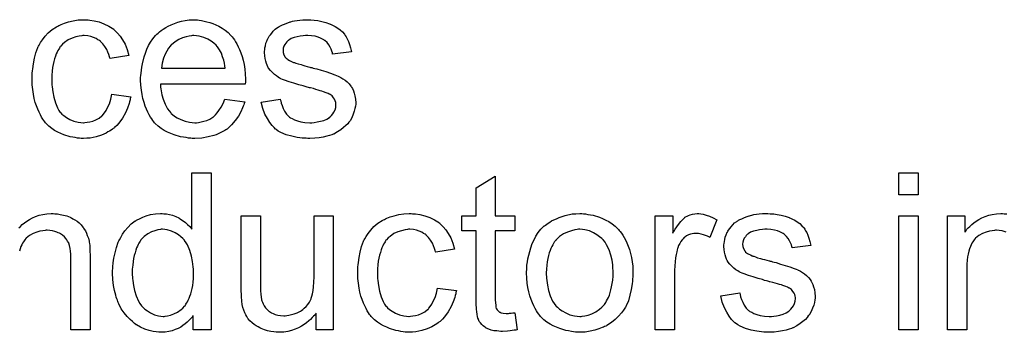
# Model space of a CAD drawing. Extents: x -2.2 to 8.3, y -2.9 to 5.2.
# Tile 91 of 205: x 3.508 to 4.011, y 0.632 to 0.791. Entities that reach past the tile are written whole.
import ezdxf

# ---------------------------------------------------------------- set-up
doc = ezdxf.new("R2010")
doc.units = 0
doc.layers.add('acc-ni-360-20-in-a_document', color=1, linetype='CONTINUOUS')

msp = doc.modelspace()

# ---------------------------------------------------------------- linework, layer by layer
at = {"layer": 'acc-ni-360-20-in-a_document', "color": 1}
for points in [[(3.541957, 0.791137), (3.542651, 0.791137), (3.543577, 0.791021), (3.545775, 0.790674), (3.548205, 0.790095), (3.55075, 0.78917), (3.553296, 0.788013), (3.555725, 0.786393), (3.555841, 0.786393), (3.555957, 0.786162), (3.556651, 0.785467), (3.557692, 0.784426), (3.558965, 0.782922), (3.560238, 0.781071), (3.56151, 0.778757), (3.562667, 0.776096), (3.563477, 0.772972), (3.553874, 0.771468), (3.553874, 0.771583), (3.553758, 0.771699), (3.553643, 0.772393), (3.553296, 0.773434), (3.552717, 0.774707), (3.552139, 0.776096), (3.551213, 0.7776), (3.550172, 0.778988), (3.549015, 0.780145), (3.548899, 0.780261), (3.548436, 0.780608), (3.547626, 0.781071), (3.546701, 0.781649), (3.545428, 0.782228), (3.54404, 0.782691), (3.54242, 0.783038), (3.540684, 0.783153), (3.53999, 0.783153), (3.539412, 0.783038), (3.538139, 0.782922), (3.536403, 0.782459), (3.534552, 0.781881), (3.53247, 0.780955), (3.530503, 0.779567), (3.529577, 0.778757), (3.528652, 0.777831), (3.528652, 0.777715), (3.52842, 0.7776), (3.528189, 0.777253), (3.527957, 0.77679), (3.52761, 0.776211), (3.527148, 0.775517), (3.5268, 0.774707), (3.526338, 0.773782), (3.525875, 0.772625), (3.525528, 0.771352), (3.525065, 0.769963), (3.524718, 0.768459), (3.524486, 0.76684), (3.524255, 0.764988), (3.524024, 0.763021), (3.524024, 0.760939), (3.524024, 0.760823), (3.524024, 0.760476), (3.524024, 0.759782), (3.524139, 0.759088), (3.524139, 0.758046), (3.524255, 0.757005), (3.524602, 0.75446), (3.525065, 0.751683), (3.525875, 0.74879), (3.526916, 0.746245), (3.52761, 0.744972), (3.52842, 0.743931), (3.528652, 0.7437), (3.52923, 0.743121), (3.530271, 0.742311), (3.531544, 0.741386), (3.53328, 0.740344), (3.535247, 0.739534), (3.537561, 0.738956), (3.538833, 0.73884), (3.540106, 0.738725), (3.540337, 0.738725), (3.541032, 0.73884), (3.542189, 0.738956), (3.543461, 0.739187), (3.544965, 0.739534), (3.546585, 0.740229), (3.548205, 0.741038), (3.549709, 0.742196), (3.54994, 0.742311), (3.550287, 0.74289), (3.550982, 0.7437), (3.551792, 0.744972), (3.552602, 0.746476), (3.553527, 0.748328), (3.554221, 0.750642), (3.554684, 0.753187), (3.564403, 0.751914), (3.564403, 0.751799), (3.564287, 0.751452), (3.564171, 0.750989), (3.564056, 0.750294), (3.563824, 0.749369), (3.563593, 0.748443), (3.562783, 0.746129), (3.561742, 0.7437), (3.560238, 0.741038), (3.558387, 0.738493), (3.557345, 0.737336), (3.556188, 0.736179), (3.556073, 0.736063), (3.555841, 0.735948), (3.555494, 0.735716), (3.555031, 0.735369), (3.554453, 0.734906), (3.553643, 0.734444), (3.552717, 0.733981), (3.551792, 0.733402), (3.549478, 0.732361), (3.546701, 0.731551), (3.543693, 0.730857), (3.541957, 0.730741), (3.540222, 0.730625), (3.539065, 0.730625), (3.538255, 0.730741), (3.537213, 0.730857), (3.536056, 0.731088), (3.534784, 0.73132), (3.533395, 0.731551), (3.530271, 0.732477), (3.528767, 0.733171), (3.527148, 0.733865), (3.525528, 0.734791), (3.524024, 0.735832), (3.522519, 0.736989), (3.521131, 0.738377), (3.521015, 0.738493), (3.520784, 0.738725), (3.520437, 0.739187), (3.519974, 0.739766), (3.519511, 0.740576), (3.518817, 0.741617), (3.518239, 0.742774), (3.517544, 0.744047), (3.51685, 0.745551), (3.516272, 0.747286), (3.515577, 0.749022), (3.515115, 0.751104), (3.514652, 0.753187), (3.514305, 0.755617), (3.514073, 0.758046), (3.513958, 0.760707), (3.513958, 0.760823), (3.513958, 0.76117), (3.513958, 0.761633), (3.513958, 0.762327), (3.514073, 0.763137), (3.514073, 0.764063), (3.514189, 0.765104), (3.514305, 0.766261), (3.514652, 0.768807), (3.51523, 0.771583), (3.515925, 0.77436), (3.516966, 0.777137), (3.516966, 0.777253), (3.517082, 0.777484), (3.517313, 0.777831), (3.517544, 0.778294), (3.518239, 0.779567), (3.51928, 0.781071), (3.520668, 0.782806), (3.522288, 0.784542), (3.524255, 0.786277), (3.526453, 0.787666), (3.526569, 0.787666), (3.5268, 0.787781), (3.527148, 0.788013), (3.52761, 0.788244), (3.528189, 0.788476), (3.528883, 0.788823), (3.530619, 0.789517), (3.532585, 0.790095), (3.535015, 0.790674), (3.537561, 0.791137), (3.540337, 0.791252), (3.541263, 0.791252), (3.541957, 0.791137)], [(3.598534, 0.791137), (3.59946, 0.791021), (3.600617, 0.790789), (3.60189, 0.790558), (3.603394, 0.790211), (3.604782, 0.789864), (3.606402, 0.789285), (3.607906, 0.788707), (3.609526, 0.787897), (3.611146, 0.786971), (3.612765, 0.78593), (3.61427, 0.784657), (3.615658, 0.783269), (3.615774, 0.783153), (3.616005, 0.782922), (3.616352, 0.782459), (3.616815, 0.781765), (3.617394, 0.780955), (3.617972, 0.780029), (3.618666, 0.778872), (3.61936, 0.777484), (3.620055, 0.77598), (3.620749, 0.77436), (3.621327, 0.772509), (3.621906, 0.770542), (3.622369, 0.768344), (3.622716, 0.76603), (3.622947, 0.7636), (3.623063, 0.760939), (3.623063, 0.760823), (3.623063, 0.76036), (3.623063, 0.759551), (3.622947, 0.758394), (3.57956, 0.758394), (3.57956, 0.758278), (3.57956, 0.757931), (3.579675, 0.757468), (3.579675, 0.756774), (3.579791, 0.755964), (3.580022, 0.755038), (3.580369, 0.752956), (3.581064, 0.750642), (3.581989, 0.748096), (3.583262, 0.745782), (3.584882, 0.7437), (3.584997, 0.7437), (3.585113, 0.743468), (3.585807, 0.74289), (3.586849, 0.74208), (3.588237, 0.74127), (3.590088, 0.740344), (3.592171, 0.739534), (3.594485, 0.738956), (3.595758, 0.73884), (3.597146, 0.738725), (3.598072, 0.738725), (3.599113, 0.73884), (3.600386, 0.739072), (3.601774, 0.739419), (3.603394, 0.739881), (3.604898, 0.740576), (3.606402, 0.741501), (3.606518, 0.741617), (3.607096, 0.74208), (3.60779, 0.742774), (3.6086, 0.7437), (3.609526, 0.744972), (3.610567, 0.746592), (3.611608, 0.748443), (3.612534, 0.750642), (3.622716, 0.749369), (3.622716, 0.749253), (3.6226, 0.749022), (3.622484, 0.748559), (3.622253, 0.747865), (3.621906, 0.747171), (3.621559, 0.746245), (3.620633, 0.744278), (3.619476, 0.74208), (3.617856, 0.739766), (3.616005, 0.737567), (3.613691, 0.735485), (3.613575, 0.735485), (3.613344, 0.735254), (3.612997, 0.735022), (3.612534, 0.734675), (3.61184, 0.734328), (3.611146, 0.733981), (3.61022, 0.733518), (3.609179, 0.733055), (3.608022, 0.732592), (3.606865, 0.73213), (3.603972, 0.731435), (3.600733, 0.730857), (3.597146, 0.730625), (3.595873, 0.730625), (3.595063, 0.730741), (3.594022, 0.730857), (3.592749, 0.731088), (3.591361, 0.73132), (3.589857, 0.731551), (3.586617, 0.732477), (3.584882, 0.733171), (3.583262, 0.733865), (3.581526, 0.734791), (3.579907, 0.735832), (3.578403, 0.736989), (3.576898, 0.738377), (3.576783, 0.738493), (3.576551, 0.738725), (3.576204, 0.739187), (3.575742, 0.739881), (3.575163, 0.740691), (3.574584, 0.741617), (3.57389, 0.742774), (3.573196, 0.744047), (3.572502, 0.745551), (3.571808, 0.747171), (3.571229, 0.749022), (3.570651, 0.750989), (3.570188, 0.753071), (3.569841, 0.755385), (3.569609, 0.757815), (3.569494, 0.76036), (3.569494, 0.760476), (3.569494, 0.761055), (3.569494, 0.761749), (3.569609, 0.76279), (3.569725, 0.764063), (3.569841, 0.765451), (3.570072, 0.767071), (3.570419, 0.768691), (3.571345, 0.772393), (3.571923, 0.774244), (3.572618, 0.776211), (3.573543, 0.778062), (3.574584, 0.779798), (3.575742, 0.781534), (3.577014, 0.783153), (3.57713, 0.783269), (3.577361, 0.7835), (3.577824, 0.783847), (3.578403, 0.784426), (3.579097, 0.785005), (3.580022, 0.785699), (3.581064, 0.786509), (3.582336, 0.787203), (3.583609, 0.788013), (3.585113, 0.788707), (3.586733, 0.789401), (3.588468, 0.78998), (3.59032, 0.790558), (3.592287, 0.790905), (3.594369, 0.791137), (3.596568, 0.791252), (3.597724, 0.791252), (3.598534, 0.791137)], [(3.6565, 0.791137), (3.658236, 0.791021), (3.660087, 0.790789), (3.662054, 0.790327), (3.664136, 0.789864), (3.666103, 0.78917), (3.666219, 0.78917), (3.666335, 0.789054), (3.666913, 0.788823), (3.667839, 0.78836), (3.668996, 0.787781), (3.670268, 0.786971), (3.671541, 0.786046), (3.672698, 0.785005), (3.673739, 0.783847), (3.673855, 0.783732), (3.674086, 0.783269), (3.674549, 0.782459), (3.675128, 0.781534), (3.675706, 0.780145), (3.676285, 0.778641), (3.676748, 0.776905), (3.67721, 0.774939), (3.667607, 0.773666), (3.667607, 0.773897), (3.667492, 0.77436), (3.66726, 0.77517), (3.666913, 0.776211), (3.666335, 0.777253), (3.66564, 0.77841), (3.664831, 0.779567), (3.663673, 0.780608), (3.663558, 0.780724), (3.663095, 0.780955), (3.662401, 0.781418), (3.66136, 0.781881), (3.660202, 0.782343), (3.658698, 0.782806), (3.656847, 0.783038), (3.65488, 0.783153), (3.653723, 0.783153), (3.652566, 0.783038), (3.651062, 0.782922), (3.649558, 0.782575), (3.647938, 0.782228), (3.646434, 0.781649), (3.645162, 0.780839), (3.645046, 0.780724), (3.644699, 0.780492), (3.644236, 0.780029), (3.643773, 0.779335), (3.643195, 0.778641), (3.642732, 0.777715), (3.642385, 0.776674), (3.642269, 0.775633), (3.642269, 0.775517), (3.642269, 0.775286), (3.642385, 0.774939), (3.642385, 0.774476), (3.642732, 0.773319), (3.643426, 0.772162), (3.643542, 0.772046), (3.643657, 0.77193), (3.643889, 0.771583), (3.644352, 0.771236), (3.644814, 0.770889), (3.645509, 0.770426), (3.646318, 0.770079), (3.647244, 0.769616), (3.64736, 0.769616), (3.647591, 0.769501), (3.648054, 0.769385), (3.648864, 0.769038), (3.650021, 0.768691), (3.651525, 0.768344), (3.652451, 0.767997), (3.653492, 0.767765), (3.654649, 0.767418), (3.655922, 0.767071), (3.656037, 0.767071), (3.656384, 0.766955), (3.656963, 0.76684), (3.657657, 0.766608), (3.658467, 0.766377), (3.659508, 0.766145), (3.661707, 0.765451), (3.664136, 0.764757), (3.666566, 0.763947), (3.668764, 0.763137), (3.66969, 0.76279), (3.6705, 0.762443), (3.670731, 0.762327), (3.671194, 0.762096), (3.671888, 0.761749), (3.67293, 0.76117), (3.673971, 0.760476), (3.675012, 0.759551), (3.676053, 0.758509), (3.676979, 0.757352), (3.677095, 0.757236), (3.677326, 0.756774), (3.677789, 0.75608), (3.678252, 0.755038), (3.678599, 0.753765), (3.679062, 0.752377), (3.679293, 0.750757), (3.679409, 0.748906), (3.679409, 0.748675), (3.679409, 0.748096), (3.679293, 0.747171), (3.679062, 0.745898), (3.678715, 0.74451), (3.678136, 0.743005), (3.677442, 0.74127), (3.676516, 0.73965), (3.676401, 0.739419), (3.675938, 0.738956), (3.675359, 0.738146), (3.674434, 0.73722), (3.673161, 0.736179), (3.671773, 0.735022), (3.670153, 0.733981), (3.668186, 0.732939), (3.66807, 0.732939), (3.667954, 0.732824), (3.66726, 0.732592), (3.666103, 0.732245), (3.664599, 0.731783), (3.662748, 0.73132), (3.660665, 0.730973), (3.658467, 0.730741), (3.655922, 0.730625), (3.65488, 0.730625), (3.65407, 0.730741), (3.653145, 0.730741), (3.651988, 0.730857), (3.650831, 0.730973), (3.649558, 0.731204), (3.646781, 0.731783), (3.643889, 0.732592), (3.641112, 0.733749), (3.639839, 0.734444), (3.638682, 0.735254), (3.638567, 0.735369), (3.638451, 0.735485), (3.637757, 0.736179), (3.636715, 0.73722), (3.635558, 0.73884), (3.634286, 0.740807), (3.633013, 0.743121), (3.631972, 0.746014), (3.631162, 0.749253), (3.640881, 0.750757), (3.640881, 0.750642), (3.640881, 0.750526), (3.641112, 0.749832), (3.641343, 0.748675), (3.641806, 0.747402), (3.642385, 0.746014), (3.643079, 0.74451), (3.64412, 0.743005), (3.645393, 0.741733), (3.645624, 0.741617), (3.646087, 0.74127), (3.647013, 0.740807), (3.64817, 0.740229), (3.649674, 0.73965), (3.651409, 0.739187), (3.653492, 0.73884), (3.655922, 0.738725), (3.657079, 0.738725), (3.658236, 0.73884), (3.65974, 0.739072), (3.66136, 0.739419), (3.663095, 0.739881), (3.664599, 0.74046), (3.665988, 0.741386), (3.666103, 0.741501), (3.666566, 0.741848), (3.667029, 0.742427), (3.667723, 0.743237), (3.668302, 0.744162), (3.66888, 0.745319), (3.669227, 0.746476), (3.669343, 0.747865), (3.669343, 0.747981), (3.669343, 0.748443), (3.669227, 0.749022), (3.668996, 0.749832), (3.668649, 0.750642), (3.66807, 0.751452), (3.667376, 0.752377), (3.666335, 0.753071), (3.666219, 0.753187), (3.665872, 0.753303), (3.665293, 0.75365), (3.664368, 0.753997), (3.662979, 0.75446), (3.662169, 0.754807), (3.661244, 0.755038), (3.660202, 0.755385), (3.659046, 0.755732), (3.657773, 0.75608), (3.656269, 0.756427), (3.656153, 0.756427), (3.655806, 0.756542), (3.655227, 0.756658), (3.654533, 0.756889), (3.653608, 0.757121), (3.652566, 0.757468), (3.650368, 0.758046), (3.647823, 0.758856), (3.645393, 0.759551), (3.643079, 0.76036), (3.642038, 0.760823), (3.641228, 0.76117), (3.640996, 0.761286), (3.640534, 0.761517), (3.639839, 0.76198), (3.638914, 0.762559), (3.637872, 0.763369), (3.636831, 0.764294), (3.63579, 0.765336), (3.634864, 0.766608), (3.634749, 0.766724), (3.634517, 0.767187), (3.63417, 0.767997), (3.633823, 0.768922), (3.633476, 0.770079), (3.633129, 0.771468), (3.632897, 0.772856), (3.632782, 0.774476), (3.632782, 0.774707), (3.632782, 0.77517), (3.632897, 0.775864), (3.633013, 0.776905), (3.633244, 0.777947), (3.633476, 0.77922), (3.633939, 0.780376), (3.634517, 0.781649), (3.634633, 0.781765), (3.634864, 0.782228), (3.635211, 0.782806), (3.63579, 0.783616), (3.636484, 0.784426), (3.637294, 0.785467), (3.63822, 0.786393), (3.639376, 0.787203), (3.639492, 0.787318), (3.639839, 0.787434), (3.640302, 0.787781), (3.640996, 0.788128), (3.641922, 0.788591), (3.642963, 0.789054), (3.644236, 0.789517), (3.645624, 0.78998), (3.645856, 0.790095), (3.646318, 0.790211), (3.647128, 0.790442), (3.64817, 0.790674), (3.649442, 0.790905), (3.650831, 0.791021), (3.652451, 0.791252), (3.655227, 0.791252), (3.6565, 0.791137)], [(3.596683, 0.783153), (3.595989, 0.783153), (3.595526, 0.783038), (3.594253, 0.782922), (3.592749, 0.782575), (3.590898, 0.781996), (3.588931, 0.781186), (3.58708, 0.780029), (3.585229, 0.778525), (3.584997, 0.778294), (3.584535, 0.777715), (3.583725, 0.776674), (3.582915, 0.775286), (3.581989, 0.773666), (3.581179, 0.771583), (3.580485, 0.769154), (3.580138, 0.766492), (3.61265, 0.766492), (3.61265, 0.766608), (3.61265, 0.76684), (3.612534, 0.767187), (3.612534, 0.767649), (3.612303, 0.769038), (3.611956, 0.770542), (3.611377, 0.772393), (3.610799, 0.774129), (3.609873, 0.775864), (3.608832, 0.777368), (3.608832, 0.777484), (3.6086, 0.7776), (3.608022, 0.778294), (3.606981, 0.77922), (3.605592, 0.780261), (3.603857, 0.781302), (3.601774, 0.782228), (3.599344, 0.782922), (3.598072, 0.783038), (3.596683, 0.783153)], [(3.605476, 0.633044), (3.596336, 0.633044), (3.596336, 0.640333), (3.59622, 0.640217), (3.596105, 0.639986), (3.595758, 0.639523), (3.595295, 0.638945), (3.594716, 0.638366), (3.594022, 0.637672), (3.593212, 0.636862), (3.592171, 0.636052), (3.59113, 0.635242), (3.589973, 0.634433), (3.588584, 0.633738), (3.58708, 0.63316), (3.585576, 0.632581), (3.58384, 0.632119), (3.581989, 0.631887), (3.580022, 0.631771), (3.579328, 0.631771), (3.578865, 0.631887), (3.577477, 0.632003), (3.575857, 0.632234), (3.57389, 0.632697), (3.571692, 0.633391), (3.569494, 0.634317), (3.567295, 0.63559), (3.56718, 0.63559), (3.567064, 0.635821), (3.56637, 0.636284), (3.565329, 0.637209), (3.564056, 0.638366), (3.562552, 0.63987), (3.561048, 0.641722), (3.559544, 0.643804), (3.558271, 0.646234), (3.558271, 0.64635), (3.558155, 0.646581), (3.558039, 0.646928), (3.557808, 0.647391), (3.557577, 0.648085), (3.557229, 0.648895), (3.556998, 0.649705), (3.556767, 0.650746), (3.556188, 0.65306), (3.55561, 0.655721), (3.555263, 0.65873), (3.555147, 0.661969), (3.555147, 0.662085), (3.555147, 0.662316), (3.555147, 0.662779), (3.555147, 0.663473), (3.555263, 0.664167), (3.555263, 0.665093), (3.555494, 0.667176), (3.555841, 0.669605), (3.55642, 0.672266), (3.557114, 0.675043), (3.558039, 0.677704), (3.558039, 0.67782), (3.558155, 0.678051), (3.558387, 0.678399), (3.558618, 0.678861), (3.559312, 0.680134), (3.560238, 0.681754), (3.561395, 0.683489), (3.562899, 0.685225), (3.564634, 0.687076), (3.566717, 0.68858), (3.566833, 0.68858), (3.566948, 0.688696), (3.567295, 0.688927), (3.567758, 0.689159), (3.568915, 0.689737), (3.570535, 0.690547), (3.572386, 0.691241), (3.574584, 0.69182), (3.577014, 0.692283), (3.57956, 0.692398), (3.580485, 0.692398), (3.581411, 0.692283), (3.582684, 0.692167), (3.584188, 0.69182), (3.585807, 0.691473), (3.587427, 0.690894), (3.588931, 0.690084), (3.589163, 0.689968), (3.589626, 0.689737), (3.59032, 0.689159), (3.591245, 0.68858), (3.592402, 0.68777), (3.593444, 0.686729), (3.594601, 0.685688), (3.595642, 0.684415), (3.595642, 0.713109), (3.605476, 0.713109), (3.605476, 0.633044)], [(3.750796, 0.691125), (3.760746, 0.691125), (3.760746, 0.683489), (3.750796, 0.683489), (3.750796, 0.649358), (3.750796, 0.649126), (3.750796, 0.648664), (3.750796, 0.647969), (3.750911, 0.647159), (3.751027, 0.645308), (3.751143, 0.644498), (3.751258, 0.64392), (3.751374, 0.643688), (3.751721, 0.643226), (3.752184, 0.642647), (3.752994, 0.642069), (3.753225, 0.641953), (3.753804, 0.641722), (3.754845, 0.64149), (3.756349, 0.641375), (3.757506, 0.641375), (3.758085, 0.64149), (3.758895, 0.64149), (3.75982, 0.641606), (3.760746, 0.641722), (3.762019, 0.633044), (3.761787, 0.633044), (3.761324, 0.632928), (3.760514, 0.632813), (3.759473, 0.632697), (3.758316, 0.632466), (3.757043, 0.63235), (3.754498, 0.632234), (3.753572, 0.632234), (3.752647, 0.63235), (3.75149, 0.632466), (3.750101, 0.632581), (3.748713, 0.632928), (3.74744, 0.633275), (3.746168, 0.633854), (3.746052, 0.63397), (3.745705, 0.634201), (3.745242, 0.634548), (3.744548, 0.635127), (3.743969, 0.635705), (3.743275, 0.636515), (3.742581, 0.637325), (3.742118, 0.638366), (3.742118, 0.638482), (3.741887, 0.638945), (3.741771, 0.639755), (3.74154, 0.640912), (3.741308, 0.642416), (3.741193, 0.643341), (3.741193, 0.644383), (3.741077, 0.645655), (3.740961, 0.646928), (3.740961, 0.648317), (3.740961, 0.649936), (3.740961, 0.683489), (3.733672, 0.683489), (3.733672, 0.691125), (3.740961, 0.691125), (3.740961, 0.705472), (3.750796, 0.711373), (3.750796, 0.691125)], [(3.966923, 0.701886), (3.957089, 0.701886), (3.957089, 0.713109), (3.966923, 0.713109), (3.966923, 0.701886)], [(3.507247, 0.684993), (3.508057, 0.685803), (3.508983, 0.686729), (3.51014, 0.687654), (3.511297, 0.688464), (3.512685, 0.68939), (3.514189, 0.6902), (3.515809, 0.690894), (3.51766, 0.691473), (3.519511, 0.691935), (3.521594, 0.692283), (3.523792, 0.692398), (3.524718, 0.692398), (3.525643, 0.692283)], [(3.525643, 0.692283), (3.526916, 0.692167), (3.52842, 0.691935), (3.53004, 0.691588), (3.531776, 0.691125), (3.533395, 0.690431), (3.533627, 0.690316), (3.53409, 0.690084), (3.534899, 0.689737), (3.535825, 0.689159), (3.536982, 0.688464), (3.538023, 0.687539), (3.539065, 0.686613), (3.53999, 0.685456), (3.540106, 0.685341), (3.540337, 0.684878), (3.540684, 0.684299), (3.541263, 0.683489), (3.541726, 0.682332), (3.542189, 0.681175), (3.542767, 0.679787), (3.543114, 0.678283), (3.543114, 0.678167), (3.54323, 0.677704), (3.543345, 0.67701), (3.543461, 0.676085), (3.543461, 0.674696), (3.543577, 0.673076), (3.543693, 0.671109), (3.543693, 0.66868), (3.543693, 0.633044), (3.533858, 0.633044), (3.533858, 0.668217), (3.533858, 0.668333), (3.533858, 0.668448), (3.533858, 0.669258), (3.533858, 0.670299), (3.533742, 0.671572), (3.533627, 0.673076), (3.533395, 0.67458), (3.533048, 0.675969), (3.532701, 0.677241), (3.532701, 0.677357), (3.53247, 0.677704), (3.532123, 0.678283), (3.531776, 0.678977), (3.531197, 0.679671), (3.530503, 0.680481), (3.529577, 0.681291), (3.528536, 0.681985), (3.52842, 0.682101), (3.528073, 0.682332), (3.527379, 0.682564), (3.526569, 0.682911), (3.525643, 0.683258), (3.524486, 0.683605), (3.523098, 0.683721), (3.52171, 0.683836), (3.521131, 0.683836), (3.520668, 0.683721), (3.519511, 0.683605), (3.518007, 0.683374), (3.516387, 0.682795), (3.514536, 0.682101), (3.512685, 0.681175), (3.51095, 0.679787), (3.510718, 0.679556), (3.510255, 0.678977), (3.509908, 0.678514), (3.509561, 0.677936), (3.509098, 0.677241), (3.508751, 0.676432), (3.508288, 0.675506), (3.507826, 0.674349), (3.507479, 0.673076)], [(3.667954, 0.633044), (3.659161, 0.633044), (3.659161, 0.64149), (3.659046, 0.641375), (3.658814, 0.641027), (3.658467, 0.640565), (3.657889, 0.639986), (3.657194, 0.639292), (3.656384, 0.638366), (3.655459, 0.637556), (3.654302, 0.636631), (3.653029, 0.635705), (3.651641, 0.634895), (3.650137, 0.634085), (3.648517, 0.633275), (3.646666, 0.632697), (3.644814, 0.632234), (3.642732, 0.631887), (3.640649, 0.631771), (3.639839, 0.631771), (3.638798, 0.631887), (3.637525, 0.632003), (3.636021, 0.632234), (3.634401, 0.632581), (3.632782, 0.633044), (3.631046, 0.633738), (3.630815, 0.633854), (3.630352, 0.634085), (3.629542, 0.634548), (3.628616, 0.635127), (3.627459, 0.635821), (3.626418, 0.636631), (3.625377, 0.637556), (3.624451, 0.638598), (3.624336, 0.638713), (3.624104, 0.639176), (3.623757, 0.639755), (3.623294, 0.64068), (3.622716, 0.641722), (3.622253, 0.642994), (3.62179, 0.644383), (3.621443, 0.645887), (3.621443, 0.646003), (3.621327, 0.646465), (3.621212, 0.647159), (3.621212, 0.648085), (3.621096, 0.649473), (3.62098, 0.650978), (3.620865, 0.652944), (3.620865, 0.655143), (3.620865, 0.691125), (3.630699, 0.691125), (3.630699, 0.658845), (3.630699, 0.65873), (3.630699, 0.658498), (3.630699, 0.658151), (3.630699, 0.657572), (3.630699, 0.6563), (3.630815, 0.65468), (3.630815, 0.652944), (3.63093, 0.651209), (3.631046, 0.649705), (3.631278, 0.648432), (3.631278, 0.648317), (3.631509, 0.647854), (3.63174, 0.647159), (3.632087, 0.646234), (3.632666, 0.645308), (3.63336, 0.644267), (3.63417, 0.643341), (3.635211, 0.642416), (3.635327, 0.6423), (3.63579, 0.642069), (3.636368, 0.641722), (3.637294, 0.641375), (3.638335, 0.640912), (3.639608, 0.640565), (3.640996, 0.640333), (3.642616, 0.640217), (3.643426, 0.640217), (3.644236, 0.640333), (3.645277, 0.640449), (3.64655, 0.640796), (3.647938, 0.641143), (3.649442, 0.641722), (3.650947, 0.642416), (3.651178, 0.642532), (3.651641, 0.642879), (3.652335, 0.643341), (3.653145, 0.644036), (3.65407, 0.644961), (3.654996, 0.646003), (3.655806, 0.647159), (3.6565, 0.648548), (3.656616, 0.648779), (3.656731, 0.649242), (3.656963, 0.650168), (3.65731, 0.65144), (3.657657, 0.65306), (3.657889, 0.655027), (3.658004, 0.657341), (3.65812, 0.660002), (3.65812, 0.691125), (3.667954, 0.691125), (3.667954, 0.633044)], [(3.708449, 0.692283), (3.709144, 0.692283), (3.710069, 0.692167), (3.712267, 0.69182), (3.714697, 0.691241), (3.717243, 0.690316), (3.719788, 0.689159), (3.722218, 0.687539), (3.722333, 0.687539), (3.722449, 0.687307), (3.723143, 0.686613), (3.724185, 0.685572), (3.725457, 0.684068), (3.72673, 0.682217), (3.728003, 0.679903), (3.72916, 0.677241), (3.72997, 0.674118), (3.720367, 0.672614), (3.720367, 0.672729), (3.720251, 0.672845), (3.720135, 0.673539), (3.719788, 0.67458), (3.719209, 0.675853), (3.718631, 0.677241), (3.717705, 0.678746), (3.716664, 0.680134), (3.715507, 0.681291), (3.715391, 0.681407), (3.714929, 0.681754), (3.714119, 0.682217), (3.713193, 0.682795), (3.71192, 0.683374), (3.710532, 0.683836), (3.708912, 0.684183), (3.707177, 0.684299), (3.706483, 0.684299), (3.705904, 0.684183), (3.704631, 0.684068), (3.702896, 0.683605), (3.701045, 0.683027), (3.698962, 0.682101), (3.696995, 0.680712), (3.69607, 0.679903), (3.695144, 0.678977), (3.695144, 0.678861), (3.694912, 0.678746), (3.694681, 0.678399), (3.69445, 0.677936), (3.694103, 0.677357), (3.69364, 0.676663), (3.693293, 0.675853), (3.69283, 0.674928), (3.692367, 0.67377), (3.69202, 0.672498), (3.691557, 0.671109), (3.69121, 0.669605), (3.690979, 0.667986), (3.690747, 0.666134), (3.690516, 0.664167), (3.690516, 0.662085), (3.690516, 0.661969), (3.690516, 0.661622), (3.690516, 0.660928), (3.690632, 0.660234), (3.690632, 0.659192), (3.690747, 0.658151), (3.691094, 0.655606), (3.691557, 0.652829), (3.692367, 0.649936), (3.693408, 0.647391), (3.694103, 0.646118), (3.694912, 0.645077), (3.695144, 0.644846), (3.695722, 0.644267), (3.696764, 0.643457), (3.698036, 0.642532), (3.699772, 0.64149), (3.701739, 0.64068), (3.704053, 0.640102), (3.705325, 0.639986), (3.706598, 0.63987), (3.70683, 0.63987), (3.707524, 0.639986), (3.708681, 0.640102), (3.709954, 0.640333), (3.711458, 0.64068), (3.713077, 0.641375), (3.714697, 0.642184), (3.716201, 0.643341), (3.716433, 0.643457), (3.71678, 0.644036), (3.717474, 0.644846), (3.718284, 0.646118), (3.719094, 0.647622), (3.720019, 0.649473), (3.720714, 0.651788), (3.721176, 0.654333), (3.730895, 0.65306), (3.730895, 0.652944), (3.73078, 0.652597), (3.730664, 0.652135), (3.730548, 0.65144), (3.730317, 0.650515), (3.730085, 0.649589), (3.729275, 0.647275), (3.728234, 0.644846), (3.72673, 0.642184), (3.724879, 0.639639), (3.723838, 0.638482), (3.72268, 0.637325), (3.722565, 0.637209), (3.722333, 0.637094), (3.721986, 0.636862), (3.721523, 0.636515), (3.720945, 0.636052), (3.720135, 0.63559), (3.719209, 0.635127), (3.718284, 0.634548), (3.71597, 0.633507), (3.713193, 0.632697), (3.710185, 0.632003), (3.708449, 0.631887), (3.706714, 0.631771), (3.705557, 0.631771), (3.704747, 0.631887), (3.703706, 0.632003), (3.702549, 0.632234), (3.701276, 0.632466), (3.699888, 0.632697), (3.696764, 0.633623), (3.69526, 0.634317), (3.69364, 0.635011), (3.69202, 0.635937), (3.690516, 0.636978), (3.689012, 0.638135), (3.687623, 0.639523), (3.687508, 0.639639), (3.687276, 0.63987), (3.686929, 0.640333), (3.686466, 0.640912), (3.686004, 0.641722), (3.685309, 0.642763), (3.684731, 0.64392), (3.684037, 0.645193), (3.683343, 0.646697), (3.682764, 0.648432), (3.68207, 0.650168), (3.681607, 0.65225), (3.681144, 0.654333), (3.680797, 0.656763), (3.680566, 0.659192), (3.68045, 0.661853), (3.68045, 0.661969), (3.68045, 0.662316), (3.68045, 0.662779), (3.68045, 0.663473), (3.680566, 0.664283), (3.680566, 0.665209), (3.680681, 0.66625), (3.680797, 0.667407), (3.681144, 0.669952), (3.681723, 0.672729), (3.682417, 0.675506), (3.683458, 0.678283), (3.683458, 0.678399), (3.683574, 0.67863), (3.683805, 0.678977), (3.684037, 0.67944), (3.684731, 0.680712), (3.685772, 0.682217), (3.687161, 0.683952), (3.68878, 0.685688), (3.690747, 0.687423), (3.692946, 0.688812), (3.693061, 0.688812), (3.693293, 0.688927), (3.69364, 0.689159), (3.694103, 0.68939), (3.694681, 0.689621), (3.695375, 0.689968), (3.697111, 0.690663), (3.699078, 0.691241), (3.701507, 0.69182), (3.704053, 0.692283), (3.70683, 0.692398), (3.707755, 0.692398), (3.708449, 0.692283)], [(3.795919, 0.692283), (3.79696, 0.692167), (3.798117, 0.691935), (3.79939, 0.691704), (3.800894, 0.691473), (3.804018, 0.690431), (3.805637, 0.689853), (3.807257, 0.689043), (3.808877, 0.688233), (3.810497, 0.687076), (3.812001, 0.685919), (3.813505, 0.684531), (3.813621, 0.684415), (3.813852, 0.684183), (3.814199, 0.683721), (3.814662, 0.683142), (3.81524, 0.682332), (3.815935, 0.681291), (3.816629, 0.680134), (3.817323, 0.678861), (3.818017, 0.677473), (3.818711, 0.675737), (3.819406, 0.674002), (3.819984, 0.672035), (3.820447, 0.669952), (3.820794, 0.667754), (3.821026, 0.66544), (3.821141, 0.662895), (3.821141, 0.662779), (3.821141, 0.662432), (3.821141, 0.661853), (3.821141, 0.661043), (3.821026, 0.660118), (3.82091, 0.658961), (3.82091, 0.657804), (3.820678, 0.656531), (3.820331, 0.653639), (3.819637, 0.650746), (3.818827, 0.647854), (3.81767, 0.645193), (3.81767, 0.645077), (3.817555, 0.644961), (3.817323, 0.644614), (3.817092, 0.644151), (3.816282, 0.642994), (3.81524, 0.641606), (3.813852, 0.639986), (3.812117, 0.638366), (3.81015, 0.636746), (3.807836, 0.635242), (3.80772, 0.635242), (3.807604, 0.635127), (3.807257, 0.634895), (3.806679, 0.634664), (3.8061, 0.634433), (3.805406, 0.634201), (3.803671, 0.633507), (3.801704, 0.632928), (3.799274, 0.63235), (3.796729, 0.631887), (3.793952, 0.631771), (3.792795, 0.631771), (3.791869, 0.631887), (3.790828, 0.632003), (3.789671, 0.632234), (3.788282, 0.632466), (3.786894, 0.632697), (3.78377, 0.633623), (3.782035, 0.634317), (3.780415, 0.635011), (3.778795, 0.635937), (3.777175, 0.636978), (3.775671, 0.638135), (3.774167, 0.639523), (3.774051, 0.639639), (3.77382, 0.63987), (3.773473, 0.640333), (3.77301, 0.641027), (3.772432, 0.641837), (3.771853, 0.642763), (3.771159, 0.64392), (3.770465, 0.645308), (3.76977, 0.646812), (3.769076, 0.648548), (3.768498, 0.650399), (3.767919, 0.652366), (3.767456, 0.654564), (3.767109, 0.656878), (3.766878, 0.659424), (3.766762, 0.662085), (3.766762, 0.662316), (3.766762, 0.662779), (3.766878, 0.663589), (3.766878, 0.664746), (3.766994, 0.666019), (3.767225, 0.667638), (3.767456, 0.669258), (3.767919, 0.671109), (3.768382, 0.672961), (3.768961, 0.674928), (3.769655, 0.67701), (3.77058, 0.678977), (3.771506, 0.680828), (3.772779, 0.682679), (3.774051, 0.684415), (3.775671, 0.685919), (3.775787, 0.686035), (3.776018, 0.68615), (3.776481, 0.686497), (3.777059, 0.68696), (3.777754, 0.687423), (3.778679, 0.688002), (3.779605, 0.68858), (3.780762, 0.689159), (3.782035, 0.689737), (3.783423, 0.690316), (3.786547, 0.691357), (3.790134, 0.692167), (3.791985, 0.692283), (3.793952, 0.692398), (3.795109, 0.692398), (3.795919, 0.692283)], [(3.855851, 0.692283), (3.857124, 0.692051), (3.858628, 0.691588), (3.860248, 0.69101), (3.862099, 0.6902), (3.864066, 0.689159), (3.860479, 0.680134), (3.860363, 0.68025), (3.859901, 0.680481), (3.859206, 0.680828), (3.858281, 0.681175), (3.85724, 0.681522), (3.855967, 0.68187), (3.854694, 0.682101), (3.853421, 0.682217), (3.852843, 0.682217), (3.852265, 0.682101), (3.851455, 0.681985), (3.850645, 0.681754), (3.849603, 0.681407), (3.848562, 0.680944), (3.847637, 0.68025), (3.847521, 0.680134), (3.847174, 0.679903), (3.846827, 0.67944), (3.846248, 0.678861), (3.84567, 0.678051), (3.845091, 0.677126), (3.844513, 0.676085), (3.84405, 0.674812), (3.843934, 0.67458), (3.843818, 0.673886), (3.843587, 0.672845), (3.84324, 0.671457), (3.842893, 0.669721), (3.842661, 0.667754), (3.842546, 0.665672), (3.84243, 0.663357), (3.84243, 0.633044), (3.832595, 0.633044), (3.832595, 0.691125), (3.841504, 0.691125), (3.841504, 0.682332), (3.84162, 0.682448), (3.842083, 0.683258), (3.842661, 0.684299), (3.843587, 0.685572), (3.844513, 0.686845), (3.845554, 0.688233), (3.846595, 0.68939), (3.847637, 0.690316), (3.847752, 0.690431), (3.848099, 0.690663), (3.848794, 0.69101), (3.849488, 0.691357), (3.850413, 0.691704), (3.85157, 0.692051), (3.852727, 0.692283), (3.854, 0.692398), (3.85481, 0.692398), (3.855851, 0.692283)], [(3.891371, 0.692283), (3.893107, 0.692167), (3.894958, 0.691935), (3.896925, 0.691473), (3.899007, 0.69101), (3.900974, 0.690316), (3.90109, 0.690316), (3.901206, 0.6902), (3.901784, 0.689968), (3.90271, 0.689506), (3.903867, 0.688927), (3.905139, 0.688117), (3.906412, 0.687192), (3.907569, 0.68615), (3.90861, 0.684993), (3.908726, 0.684878), (3.908957, 0.684415), (3.90942, 0.683605), (3.909999, 0.682679), (3.910577, 0.681291), (3.911156, 0.679787), (3.911619, 0.678051), (3.912081, 0.676085), (3.902478, 0.674812), (3.902478, 0.675043), (3.902363, 0.675506), (3.902131, 0.676316), (3.901784, 0.677357), (3.901206, 0.678399), (3.900511, 0.679556), (3.899702, 0.680712), (3.898544, 0.681754), (3.898429, 0.68187), (3.897966, 0.682101), (3.897272, 0.682564), (3.896231, 0.683027), (3.895073, 0.683489), (3.893569, 0.683952), (3.891718, 0.684183), (3.889751, 0.684299), (3.888594, 0.684299), (3.887437, 0.684183), (3.885933, 0.684068), (3.884429, 0.683721), (3.882809, 0.683374), (3.881305, 0.682795), (3.880032, 0.681985), (3.879917, 0.68187), (3.87957, 0.681638), (3.879107, 0.681175), (3.878644, 0.680481), (3.878066, 0.679787), (3.877603, 0.678861), (3.877256, 0.67782), (3.87714, 0.676779), (3.87714, 0.676663), (3.87714, 0.676432), (3.877256, 0.676085), (3.877256, 0.675622), (3.877603, 0.674465), (3.878297, 0.673308), (3.878413, 0.673192), (3.878528, 0.673076), (3.87876, 0.672729), (3.879223, 0.672382), (3.879685, 0.672035), (3.88038, 0.671572), (3.881189, 0.671225), (3.882115, 0.670762), (3.882231, 0.670762), (3.882462, 0.670647), (3.882925, 0.670531), (3.883735, 0.670184), (3.884892, 0.669837), (3.886396, 0.66949), (3.887322, 0.669143), (3.888363, 0.668911), (3.88952, 0.668564), (3.890793, 0.668217), (3.890908, 0.668217), (3.891255, 0.668101), (3.891834, 0.667986), (3.892528, 0.667754), (3.893338, 0.667523), (3.894379, 0.667291), (3.896578, 0.666597), (3.899007, 0.665903), (3.901437, 0.665093), (3.903635, 0.664283), (3.904561, 0.663936), (3.905371, 0.663589), (3.905602, 0.663473), (3.906065, 0.663242), (3.906759, 0.662895), (3.9078, 0.662316), (3.908842, 0.661622), (3.909883, 0.660696), (3.910924, 0.659655), (3.91185, 0.658498), (3.911966, 0.658382), (3.912197, 0.65792), (3.91266, 0.657225), (3.913123, 0.656184), (3.91347, 0.654911), (3.913933, 0.653523), (3.914164, 0.651903), (3.91428, 0.650052), (3.91428, 0.649821), (3.91428, 0.649242), (3.914164, 0.648317), (3.913933, 0.647044), (3.913586, 0.645655), (3.913007, 0.644151), (3.912313, 0.642416), (3.911387, 0.640796), (3.911271, 0.640565), (3.910809, 0.640102), (3.91023, 0.639292), (3.909305, 0.638366), (3.908032, 0.637325), (3.906644, 0.636168), (3.905024, 0.635127), (3.903057, 0.634085), (3.902941, 0.634085), (3.902825, 0.63397), (3.902131, 0.633738), (3.900974, 0.633391), (3.89947, 0.632928), (3.897619, 0.632466), (3.895536, 0.632119), (3.893338, 0.631887), (3.890793, 0.631771), (3.889751, 0.631771), (3.888941, 0.631887), (3.888016, 0.631887), (3.886859, 0.632003), (3.885702, 0.632119), (3.884429, 0.63235), (3.881652, 0.632928), (3.87876, 0.633738), (3.875983, 0.634895), (3.87471, 0.63559), (3.873553, 0.636399), (3.873438, 0.636515), (3.873322, 0.636631), (3.872628, 0.637325), (3.871586, 0.638366), (3.870429, 0.639986), (3.869157, 0.641953), (3.867884, 0.644267), (3.866843, 0.647159), (3.866033, 0.650399), (3.875752, 0.651903), (3.875752, 0.651788), (3.875752, 0.651672), (3.875983, 0.650978), (3.876214, 0.649821), (3.876677, 0.648548), (3.877256, 0.647159), (3.87795, 0.645655), (3.878991, 0.644151), (3.880264, 0.642879), (3.880495, 0.642763), (3.880958, 0.642416), (3.881884, 0.641953), (3.883041, 0.641375), (3.884545, 0.640796), (3.88628, 0.640333), (3.888363, 0.639986), (3.890793, 0.63987), (3.89195, 0.63987), (3.893107, 0.639986), (3.894611, 0.640217), (3.896231, 0.640565), (3.897966, 0.641027), (3.89947, 0.641606), (3.900858, 0.642532), (3.900974, 0.642647), (3.901437, 0.642994), (3.9019, 0.643573), (3.902594, 0.644383), (3.903173, 0.645308), (3.903751, 0.646465), (3.904098, 0.647622), (3.904214, 0.649011), (3.904214, 0.649126), (3.904214, 0.649589), (3.904098, 0.650168), (3.903867, 0.650978), (3.90352, 0.651788), (3.902941, 0.652597), (3.902247, 0.653523), (3.901206, 0.654217), (3.90109, 0.654333), (3.900743, 0.654449), (3.900164, 0.654796), (3.899239, 0.655143), (3.89785, 0.655606), (3.89704, 0.655953), (3.896115, 0.656184), (3.895073, 0.656531), (3.893916, 0.656878), (3.892644, 0.657225), (3.89114, 0.657572), (3.891024, 0.657572), (3.890677, 0.657688), (3.890098, 0.657804), (3.889404, 0.658035), (3.888479, 0.658267), (3.887437, 0.658614), (3.885239, 0.659192), (3.882694, 0.660002), (3.880264, 0.660696), (3.87795, 0.661506), (3.876909, 0.661969), (3.876099, 0.662316), (3.875867, 0.662432), (3.875405, 0.662663), (3.87471, 0.663126), (3.873785, 0.663705), (3.872743, 0.664514), (3.871702, 0.66544), (3.870661, 0.666481), (3.869735, 0.667754), (3.869619, 0.66787), (3.869388, 0.668333), (3.869041, 0.669143), (3.868694, 0.670068), (3.868347, 0.671225), (3.868, 0.672614), (3.867768, 0.674002), (3.867653, 0.675622), (3.867653, 0.675853), (3.867653, 0.676316), (3.867768, 0.67701), (3.867884, 0.678051), (3.868115, 0.679093), (3.868347, 0.680365), (3.86881, 0.681522), (3.869388, 0.682795), (3.869504, 0.682911), (3.869735, 0.683374), (3.870082, 0.683952), (3.870661, 0.684762), (3.871355, 0.685572), (3.872165, 0.686613), (3.87309, 0.687539), (3.874247, 0.688349), (3.874363, 0.688464), (3.87471, 0.68858), (3.875173, 0.688927), (3.875867, 0.689274), (3.876793, 0.689737), (3.877834, 0.6902), (3.879107, 0.690663), (3.880495, 0.691125), (3.880727, 0.691241), (3.881189, 0.691357), (3.881999, 0.691588), (3.883041, 0.69182), (3.884313, 0.692051), (3.885702, 0.692167), (3.887322, 0.692398), (3.890098, 0.692398), (3.891371, 0.692283)], [(3.966923, 0.633044), (3.957089, 0.633044), (3.957089, 0.691125), (3.966923, 0.691125), (3.966923, 0.633044)], [(4.01193, 0.682911), (4.011005, 0.683258), (4.009848, 0.683605), (4.008459, 0.683721), (4.007071, 0.683836), (4.006493, 0.683836), (4.00603, 0.683721), (4.004873, 0.683605), (4.003369, 0.683374), (4.001749, 0.682795), (3.999898, 0.682101), (3.998046, 0.681175), (3.996311, 0.679787), (3.99608, 0.679556), (3.995617, 0.678977), (3.99527, 0.678514), (3.994923, 0.677936), (3.99446, 0.677241), (3.994113, 0.676432), (3.99365, 0.675506), (3.993187, 0.674349), (3.99284, 0.673076), (3.992493, 0.671688), (3.992262, 0.670184), (3.99203, 0.668564), (3.991799, 0.666597), (3.991799, 0.66463), (3.991799, 0.633044), (3.981964, 0.633044), (3.981964, 0.691125), (3.990757, 0.691125), (3.990757, 0.682795), (3.990873, 0.682911), (3.991104, 0.683258), (3.991452, 0.683721), (3.991914, 0.684299), (3.992609, 0.684993), (3.993419, 0.685803), (3.994344, 0.686729), (3.995501, 0.687654), (3.996658, 0.688464), (3.998046, 0.68939), (3.999551, 0.6902), (4.00117, 0.690894), (4.003022, 0.691473), (4.004873, 0.691935), (4.006955, 0.692283), (4.009154, 0.692398), (4.010079, 0.692398), (4.011005, 0.692283)], [(4.011005, 0.692283), (4.012278, 0.692167)], [(3.580601, 0.684299), (3.580022, 0.684299), (3.57956, 0.684183), (3.578287, 0.684068), (3.576783, 0.683605), (3.575047, 0.683027), (3.573196, 0.681985), (3.571345, 0.680712), (3.570419, 0.679787), (3.569609, 0.678861), (3.569609, 0.678746), (3.569378, 0.67863), (3.569262, 0.678283), (3.568915, 0.67782), (3.568568, 0.677241), (3.568221, 0.676547), (3.567874, 0.675737), (3.567411, 0.674812), (3.566948, 0.673655), (3.566601, 0.672382), (3.566254, 0.670994), (3.565907, 0.66949), (3.565676, 0.66787), (3.565444, 0.666019), (3.565213, 0.664052), (3.565213, 0.661969), (3.565213, 0.661853), (3.565213, 0.661506), (3.565213, 0.660928), (3.565329, 0.660118), (3.565329, 0.659192), (3.565444, 0.658151), (3.565791, 0.655721), (3.56637, 0.65306), (3.56718, 0.650283), (3.568337, 0.647622), (3.569031, 0.646465), (3.569841, 0.645308), (3.569956, 0.645308), (3.570072, 0.645077), (3.570651, 0.644498), (3.571692, 0.643573), (3.572965, 0.642647), (3.574584, 0.641606), (3.576551, 0.64068), (3.578634, 0.640102), (3.579791, 0.639986), (3.580948, 0.63987), (3.581526, 0.63987), (3.581989, 0.639986), (3.583262, 0.640102), (3.584766, 0.640565), (3.586502, 0.641143), (3.588353, 0.642069), (3.590204, 0.643341), (3.59113, 0.644151), (3.591939, 0.645077), (3.591939, 0.645193), (3.592171, 0.645308), (3.592402, 0.645655), (3.592634, 0.646118), (3.592981, 0.646697), (3.593444, 0.647275), (3.593791, 0.648201), (3.594253, 0.649126), (3.594716, 0.650168), (3.595063, 0.651325), (3.595526, 0.652713), (3.595873, 0.654101), (3.596105, 0.655721), (3.596336, 0.657341), (3.596568, 0.659192), (3.596568, 0.661159), (3.596568, 0.661275), (3.596568, 0.661738), (3.596568, 0.662316), (3.596452, 0.663126), (3.596452, 0.664052), (3.596336, 0.665209), (3.59622, 0.666481), (3.595989, 0.66787), (3.59541, 0.670647), (3.594601, 0.673539), (3.593444, 0.676316), (3.592749, 0.677473), (3.591939, 0.67863), (3.591939, 0.678746), (3.591708, 0.678861), (3.59113, 0.679556), (3.590088, 0.680481), (3.588816, 0.681522), (3.587196, 0.682564), (3.585229, 0.683374), (3.583031, 0.684068), (3.581874, 0.684183), (3.580601, 0.684299)], [(3.793952, 0.684299), (3.793258, 0.684299), (3.792679, 0.684183), (3.791406, 0.684068), (3.789671, 0.683605), (3.787704, 0.682911), (3.785621, 0.681985), (3.783654, 0.680597), (3.782613, 0.679671), (3.781688, 0.678746), (3.781688, 0.67863), (3.781456, 0.678514), (3.781225, 0.678167), (3.780878, 0.677704), (3.78053, 0.677126), (3.780183, 0.676432), (3.779721, 0.675506), (3.779258, 0.67458), (3.778795, 0.673423), (3.778332, 0.672266), (3.777985, 0.670878), (3.777638, 0.669374), (3.777291, 0.667754), (3.777059, 0.666019), (3.776944, 0.664052), (3.776828, 0.662085), (3.776828, 0.661969), (3.776828, 0.661622), (3.776828, 0.661043), (3.776944, 0.660234), (3.776944, 0.659308), (3.777059, 0.658267), (3.777407, 0.655837), (3.777985, 0.65306), (3.778911, 0.650283), (3.780068, 0.647622), (3.780878, 0.646465), (3.781688, 0.645308), (3.781803, 0.645308), (3.781919, 0.645077), (3.782613, 0.644498), (3.783654, 0.643573), (3.785043, 0.642647), (3.786778, 0.641606), (3.788861, 0.64068), (3.791291, 0.640102), (3.792563, 0.639986), (3.793952, 0.63987), (3.794646, 0.63987), (3.795224, 0.639986), (3.796497, 0.640217), (3.798233, 0.640565), (3.800084, 0.641259), (3.802166, 0.642184), (3.804133, 0.643573), (3.805175, 0.644498), (3.8061, 0.645424), (3.806216, 0.64554), (3.806332, 0.645655), (3.806563, 0.646003), (3.80691, 0.646465), (3.807257, 0.647044), (3.80772, 0.647738), (3.808183, 0.648664), (3.808646, 0.649589), (3.809108, 0.650746), (3.809456, 0.652019), (3.809918, 0.653407), (3.810265, 0.654911), (3.810613, 0.656647), (3.810844, 0.658382), (3.811075, 0.660349), (3.811075, 0.662432), (3.811075, 0.662548), (3.811075, 0.662895), (3.811075, 0.663473), (3.81096, 0.664167), (3.81096, 0.665093), (3.810844, 0.666134), (3.810497, 0.668564), (3.809918, 0.671109), (3.808993, 0.673886), (3.80772, 0.676432), (3.807026, 0.677704), (3.8061, 0.678746), (3.8061, 0.678861), (3.805869, 0.678977), (3.805175, 0.679671), (3.804133, 0.680481), (3.802745, 0.681522), (3.801009, 0.682564), (3.798927, 0.683489), (3.796613, 0.684068), (3.79534, 0.684183), (3.793952, 0.684299)]]:
    msp.add_lwpolyline(points, dxfattribs=at)

doc.saveas('drawing.dxf')
